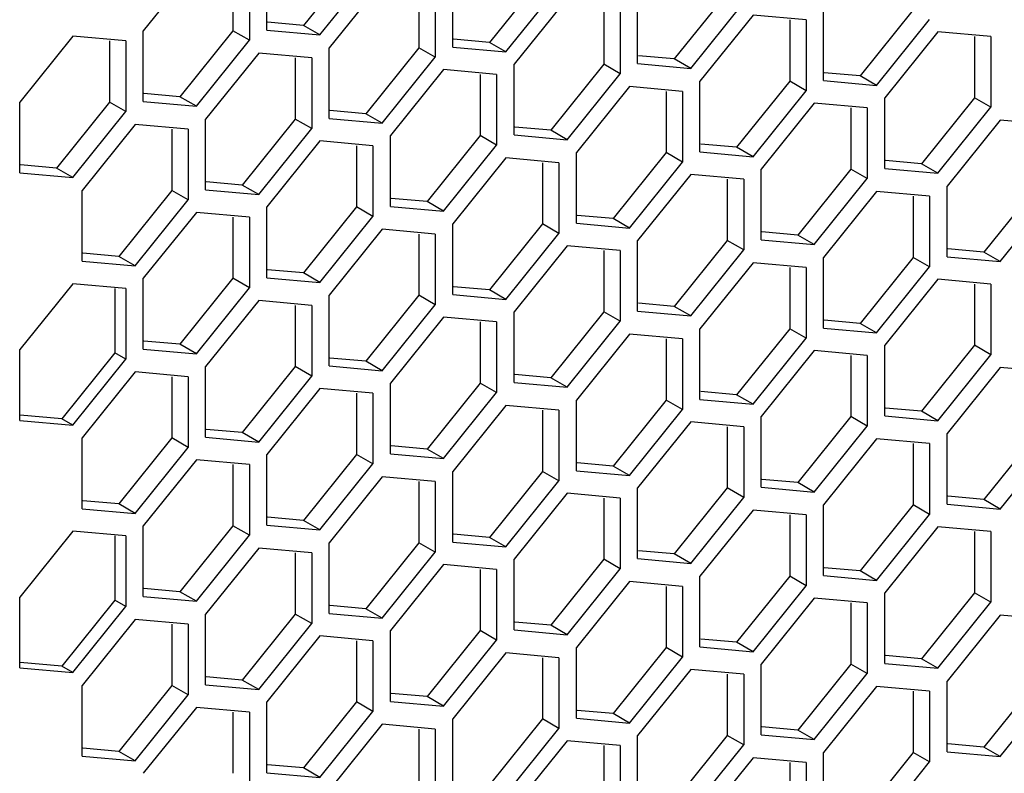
# Model space of a CAD drawing. Header units: millimetres. Extents: x 230 to 1786, y 331 to 2484.
# Tile 11 of 18: x 1428 to 1491, y 1201 to 1249. Entities that reach past the tile are written whole.
import ezdxf

# ---------------------------------------------------------------- set-up
doc = ezdxf.new("R2010")
doc.units = ezdxf.units.MM
doc.header["$LTSCALE"] = 183.04178
doc.layers.add('00_COMPONENTS_6', color=7, linetype='CONTINUOUS')

msp = doc.modelspace()

# ---------------------------------------------------------------- linework, layer by layer
at = {"layer": '00_COMPONENTS_6', "color": 7, "linetype": 'Continuous'}
for p, q in [((1439.134, 1252.852), (1435.704, 1248.585)), ((1443.694, 1248.626), (1443.694, 1253.198)), ((1449.493, 1253.198), (1446.063, 1248.932)), ((1441.502, 1252.545), (1441.502, 1248.585)), ((1442.563, 1252.545), (1442.563, 1247.973)), ((1447.124, 1248.319), (1450.553, 1252.586)), ((1451.154, 1251.755), (1447.725, 1247.489)), ((1455.715, 1247.529), (1455.715, 1252.102)), ((1461.513, 1252.102), (1458.084, 1247.835)), ((1453.523, 1251.449), (1453.523, 1247.488)), ((1454.584, 1251.449), (1454.584, 1246.876)), ((1459.145, 1247.223), (1462.574, 1251.489)), ((1467.665, 1246.462), (1467.665, 1251.034)), ((1473.463, 1251.034), (1470.034, 1246.768)), ((1463.104, 1250.688), (1459.675, 1246.421)), ((1465.473, 1250.381), (1465.473, 1246.421)), ((1466.534, 1250.381), (1466.534, 1245.809)), ((1471.095, 1246.155), (1474.524, 1250.422)), ((1475.125, 1249.591), (1471.696, 1245.325)), ((1478.555, 1249.285), (1475.125, 1249.591)), ((1479.686, 1245.365), (1479.686, 1249.938)), ((1485.484, 1249.938), (1482.055, 1245.671)), ((1446.063, 1248.932), (1443.74, 1249.139)), ((1477.494, 1249.285), (1477.494, 1245.324)), ((1478.555, 1249.285), (1478.555, 1244.712)), ((1483.115, 1245.059), (1486.545, 1249.325)), ((1435.704, 1244.013), (1435.704, 1248.585)), ((1441.502, 1248.585), (1438.073, 1244.319)), ((1442.563, 1247.973), (1441.502, 1248.585)), ((1443.694, 1248.626), (1447.124, 1248.319)), ((1447.124, 1248.319), (1446.063, 1248.932)), ((1487.075, 1248.524), (1483.646, 1244.257)), ((1490.505, 1248.217), (1487.075, 1248.524)), ((1431.143, 1248.238), (1427.714, 1243.972)), ((1434.573, 1247.932), (1431.143, 1248.238)), ((1433.512, 1247.932), (1433.512, 1243.972)), ((1434.573, 1247.932), (1434.573, 1243.359)), ((1439.134, 1243.706), (1442.563, 1247.973)), ((1458.084, 1247.835), (1455.761, 1248.043)), ((1459.145, 1247.223), (1458.084, 1247.835)), ((1489.444, 1248.217), (1489.444, 1244.257)), ((1490.505, 1248.217), (1490.505, 1243.645)), ((1443.164, 1247.142), (1439.735, 1242.876)), ((1446.594, 1246.836), (1443.164, 1247.142)), ((1447.725, 1242.916), (1447.725, 1247.489)), ((1453.523, 1247.488), (1450.094, 1243.222)), ((1454.584, 1246.876), (1453.523, 1247.488)), ((1455.715, 1247.529), (1459.145, 1247.223)), ((1445.533, 1246.836), (1445.533, 1242.875)), ((1446.594, 1246.836), (1446.594, 1242.263)), ((1451.154, 1242.61), (1454.584, 1246.876)), ((1459.675, 1241.849), (1459.675, 1246.421)), ((1465.473, 1246.421), (1462.044, 1242.155)), ((1466.534, 1245.809), (1465.473, 1246.421)), ((1467.665, 1246.462), (1471.095, 1246.155)), ((1470.034, 1246.768), (1467.711, 1246.975)), ((1471.095, 1246.155), (1470.034, 1246.768)), ((1455.114, 1246.074), (1451.685, 1241.808)), ((1458.544, 1245.768), (1455.114, 1246.074)), ((1457.483, 1245.768), (1457.483, 1241.808)), ((1458.544, 1245.768), (1458.544, 1241.195)), ((1463.104, 1241.542), (1466.534, 1245.809)), ((1482.055, 1245.671), (1479.732, 1245.879)), ((1471.696, 1240.752), (1471.696, 1245.325)), ((1477.494, 1245.324), (1474.064, 1241.058)), ((1478.555, 1244.712), (1477.494, 1245.324)), ((1479.686, 1245.365), (1483.115, 1245.059)), ((1483.115, 1245.059), (1482.055, 1245.671)), ((1438.073, 1244.319), (1435.75, 1244.526)), ((1467.135, 1244.978), (1463.705, 1240.712)), ((1470.564, 1244.672), (1467.135, 1244.978)), ((1469.504, 1244.672), (1469.504, 1240.711)), ((1470.564, 1244.672), (1470.564, 1240.099)), ((1475.125, 1240.446), (1478.555, 1244.712)), ((1427.714, 1239.399), (1427.714, 1243.972)), ((1433.512, 1243.972), (1430.083, 1239.705)), ((1434.573, 1243.359), (1433.512, 1243.972)), ((1435.704, 1244.013), (1439.134, 1243.706)), ((1439.134, 1243.706), (1438.073, 1244.319)), ((1479.085, 1243.91), (1475.655, 1239.644)), ((1482.514, 1243.604), (1479.085, 1243.91)), ((1483.646, 1239.685), (1483.646, 1244.257)), ((1489.444, 1244.257), (1486.015, 1239.991)), ((1490.505, 1243.645), (1489.444, 1244.257)), ((1431.143, 1239.093), (1434.573, 1243.359)), ((1450.094, 1243.222), (1447.771, 1243.43)), ((1451.154, 1242.61), (1450.094, 1243.222)), ((1481.454, 1243.604), (1481.454, 1239.644)), ((1482.514, 1243.604), (1482.514, 1239.031)), ((1487.075, 1239.378), (1490.505, 1243.645)), ((1439.735, 1238.303), (1439.735, 1242.876)), ((1445.533, 1242.875), (1442.103, 1238.609)), ((1446.594, 1242.263), (1445.533, 1242.875)), ((1447.725, 1242.916), (1451.154, 1242.61)), ((1491.106, 1242.814), (1487.676, 1238.548)), ((1494.535, 1242.508), (1491.106, 1242.814)), ((1435.174, 1242.529), (1431.744, 1238.262)), ((1438.603, 1242.222), (1435.174, 1242.529)), ((1437.543, 1242.222), (1437.543, 1238.262)), ((1438.603, 1242.222), (1438.603, 1237.65)), ((1443.164, 1237.997), (1446.594, 1242.263)), ((1462.044, 1242.155), (1459.721, 1242.362)), ((1463.104, 1241.542), (1462.044, 1242.155)), ((1447.124, 1241.461), (1443.694, 1237.195)), ((1450.553, 1241.155), (1447.124, 1241.461)), ((1451.685, 1237.235), (1451.685, 1241.808)), ((1457.483, 1241.808), (1454.053, 1237.541)), ((1458.544, 1241.195), (1457.483, 1241.808)), ((1459.675, 1241.849), (1463.104, 1241.542)), ((1449.493, 1241.155), (1449.493, 1237.195)), ((1450.553, 1241.155), (1450.553, 1236.582)), ((1455.114, 1236.929), (1458.544, 1241.195)), ((1463.705, 1236.139), (1463.705, 1240.712)), ((1469.504, 1240.711), (1466.074, 1236.445)), ((1470.564, 1240.099), (1469.504, 1240.711)), ((1471.696, 1240.752), (1475.125, 1240.446)), ((1474.064, 1241.058), (1471.742, 1241.266)), ((1475.125, 1240.446), (1474.064, 1241.058)), ((1459.145, 1240.365), (1455.715, 1236.098)), ((1462.574, 1240.058), (1459.145, 1240.365)), ((1461.513, 1240.058), (1461.513, 1236.098)), ((1462.574, 1240.058), (1462.574, 1235.486)), ((1467.135, 1235.833), (1470.564, 1240.099)), ((1486.015, 1239.991), (1483.692, 1240.198)), ((1430.083, 1239.705), (1427.76, 1239.913)), ((1431.143, 1239.093), (1430.083, 1239.705)), ((1475.655, 1235.072), (1475.655, 1239.644)), ((1481.454, 1239.644), (1478.024, 1235.378)), ((1482.514, 1239.031), (1481.454, 1239.644)), ((1483.646, 1239.685), (1487.075, 1239.378)), ((1487.075, 1239.378), (1486.015, 1239.991)), ((1427.714, 1239.399), (1431.143, 1239.093)), ((1442.103, 1238.609), (1439.78, 1238.816)), ((1471.095, 1239.297), (1467.665, 1235.031)), ((1474.524, 1238.991), (1471.095, 1239.297)), ((1473.463, 1238.991), (1473.463, 1235.031)), ((1474.524, 1238.991), (1474.524, 1234.418)), ((1479.085, 1234.765), (1482.514, 1239.031)), ((1431.744, 1233.69), (1431.744, 1238.262)), ((1437.543, 1238.262), (1434.113, 1233.996)), ((1438.603, 1237.65), (1437.543, 1238.262)), ((1439.735, 1238.303), (1443.164, 1237.997)), ((1443.164, 1237.997), (1442.103, 1238.609)), ((1483.115, 1238.201), (1479.686, 1233.935)), ((1486.545, 1237.894), (1483.115, 1238.201)), ((1487.676, 1233.975), (1487.676, 1238.548)), ((1493.474, 1238.547), (1490.045, 1234.281)), ((1435.174, 1233.383), (1438.603, 1237.65)), ((1454.053, 1237.541), (1451.731, 1237.749)), ((1455.114, 1236.929), (1454.053, 1237.541)), ((1485.484, 1237.894), (1485.484, 1233.934)), ((1486.545, 1237.894), (1486.545, 1233.322)), ((1491.106, 1233.669), (1494.535, 1237.935)), ((1443.694, 1232.622), (1443.694, 1237.195)), ((1449.493, 1237.195), (1446.063, 1232.928)), ((1450.553, 1236.582), (1449.493, 1237.195)), ((1451.685, 1237.235), (1455.114, 1236.929)), ((1439.134, 1236.848), (1435.704, 1232.582)), ((1442.563, 1236.542), (1439.134, 1236.848)), ((1441.502, 1236.542), (1441.502, 1232.581)), ((1442.563, 1236.542), (1442.563, 1231.969)), ((1447.124, 1232.316), (1450.553, 1236.582)), ((1466.074, 1236.445), (1463.751, 1236.652)), ((1467.135, 1235.833), (1466.074, 1236.445)), ((1451.154, 1235.752), (1447.725, 1231.485)), ((1454.584, 1235.445), (1451.154, 1235.752)), ((1455.715, 1231.526), (1455.715, 1236.098)), ((1461.513, 1236.098), (1458.084, 1231.832)), ((1462.574, 1235.486), (1461.513, 1236.098)), ((1463.705, 1236.139), (1467.135, 1235.833)), ((1478.024, 1235.378), (1475.701, 1235.585)), ((1453.523, 1235.445), (1453.523, 1231.485)), ((1454.584, 1235.445), (1454.584, 1230.873)), ((1459.145, 1231.219), (1462.574, 1235.486)), ((1467.665, 1230.458), (1467.665, 1235.031)), ((1473.463, 1235.031), (1470.034, 1230.764)), ((1474.524, 1234.418), (1473.463, 1235.031)), ((1475.655, 1235.072), (1479.085, 1234.765)), ((1479.085, 1234.765), (1478.024, 1235.378)), ((1463.104, 1234.684), (1459.675, 1230.418)), ((1466.534, 1234.378), (1463.104, 1234.684)), ((1465.473, 1234.378), (1465.473, 1230.418)), ((1466.534, 1234.378), (1466.534, 1229.805)), ((1471.095, 1230.152), (1474.524, 1234.418)), ((1490.045, 1234.281), (1487.722, 1234.489)), ((1431.744, 1233.69), (1435.174, 1233.383)), ((1434.113, 1233.996), (1431.79, 1234.203)), ((1435.174, 1233.383), (1434.113, 1233.996)), ((1479.686, 1229.362), (1479.686, 1233.935)), ((1485.484, 1233.934), (1482.055, 1229.668)), ((1486.545, 1233.322), (1485.484, 1233.934)), ((1487.676, 1233.975), (1491.106, 1233.669)), ((1491.106, 1233.669), (1490.045, 1234.281)), ((1446.063, 1232.928), (1443.74, 1233.136)), ((1475.125, 1233.588), (1471.696, 1229.321)), ((1478.555, 1233.281), (1475.125, 1233.588)), ((1477.494, 1233.281), (1477.494, 1229.321)), ((1478.555, 1233.281), (1478.555, 1228.709)), ((1483.115, 1229.056), (1486.545, 1233.322)), ((1435.704, 1228.009), (1435.704, 1232.582)), ((1441.502, 1232.581), (1438.073, 1228.315)), ((1442.563, 1231.969), (1441.502, 1232.581)), ((1443.694, 1232.622), (1447.124, 1232.316)), ((1447.124, 1232.316), (1446.063, 1232.928)), ((1487.075, 1232.52), (1483.646, 1228.254)), ((1490.505, 1232.214), (1487.075, 1232.52)), ((1431.143, 1232.235), (1427.714, 1227.969)), ((1434.573, 1231.929), (1431.143, 1232.235)), ((1433.866, 1231.929), (1433.866, 1227.764)), ((1434.573, 1231.929), (1434.573, 1227.356)), ((1439.134, 1227.703), (1442.563, 1231.969)), ((1458.084, 1231.832), (1455.761, 1232.039)), ((1459.145, 1231.219), (1458.084, 1231.832)), ((1489.444, 1232.214), (1489.444, 1228.254)), ((1490.505, 1232.214), (1490.505, 1227.641)), ((1443.164, 1231.138), (1439.735, 1226.872)), ((1446.594, 1230.832), (1443.164, 1231.138)), ((1447.725, 1226.913), (1447.725, 1231.485)), ((1453.523, 1231.485), (1450.094, 1227.219)), ((1454.584, 1230.873), (1453.523, 1231.485)), ((1455.715, 1231.526), (1459.145, 1231.219)), ((1445.533, 1230.832), (1445.533, 1226.872)), ((1446.594, 1230.832), (1446.594, 1226.259)), ((1451.154, 1226.606), (1454.584, 1230.873)), ((1470.034, 1230.764), (1467.711, 1230.972)), ((1471.095, 1230.152), (1470.034, 1230.764)), ((1455.114, 1230.071), (1451.685, 1225.805)), ((1458.544, 1229.765), (1455.114, 1230.071)), ((1459.675, 1225.845), (1459.675, 1230.418)), ((1465.473, 1230.418), (1462.044, 1226.151)), ((1466.534, 1229.805), (1465.473, 1230.418)), ((1467.665, 1230.458), (1471.095, 1230.152)), ((1482.055, 1229.668), (1479.732, 1229.875)), ((1457.483, 1229.765), (1457.483, 1225.804)), ((1458.544, 1229.765), (1458.544, 1225.192)), ((1463.104, 1225.539), (1466.534, 1229.805)), ((1471.696, 1224.749), (1471.696, 1229.321)), ((1477.494, 1229.321), (1474.064, 1225.055)), ((1478.555, 1228.709), (1477.494, 1229.321)), ((1479.686, 1229.362), (1483.115, 1229.056)), ((1483.115, 1229.056), (1482.055, 1229.668)), ((1467.135, 1228.975), (1463.705, 1224.708)), ((1470.564, 1228.668), (1467.135, 1228.975)), ((1469.504, 1228.668), (1469.504, 1224.708)), ((1470.564, 1228.668), (1470.564, 1224.095)), ((1475.125, 1224.442), (1478.555, 1228.709)), ((1427.714, 1223.396), (1427.714, 1227.969)), ((1435.704, 1228.009), (1439.134, 1227.703)), ((1438.073, 1228.315), (1435.75, 1228.523)), ((1439.134, 1227.703), (1438.073, 1228.315)), ((1483.646, 1223.681), (1483.646, 1228.254)), ((1489.444, 1228.254), (1486.015, 1223.987)), ((1490.505, 1227.641), (1489.444, 1228.254)), ((1433.866, 1227.764), (1430.436, 1223.498)), ((1431.143, 1223.09), (1434.573, 1227.356)), ((1434.573, 1227.356), (1433.866, 1227.764)), ((1450.094, 1227.219), (1447.771, 1227.426)), ((1479.085, 1227.907), (1475.655, 1223.641)), ((1482.514, 1227.601), (1479.085, 1227.907)), ((1481.454, 1227.601), (1481.454, 1223.64)), ((1482.514, 1227.601), (1482.514, 1223.028)), ((1487.075, 1223.375), (1490.505, 1227.641)), ((1439.735, 1222.3), (1439.735, 1226.872)), ((1445.533, 1226.872), (1442.103, 1222.606)), ((1446.594, 1226.259), (1445.533, 1226.872)), ((1447.725, 1226.913), (1451.154, 1226.606)), ((1451.154, 1226.606), (1450.094, 1227.219)), ((1491.106, 1226.811), (1487.676, 1222.544)), ((1494.535, 1226.504), (1491.106, 1226.811)), ((1435.174, 1226.525), (1431.744, 1222.259)), ((1438.603, 1226.219), (1435.174, 1226.525)), ((1437.543, 1226.219), (1437.543, 1222.259)), ((1438.603, 1226.219), (1438.603, 1221.646)), ((1443.164, 1221.993), (1446.594, 1226.259)), ((1462.044, 1226.151), (1459.721, 1226.359)), ((1463.104, 1225.539), (1462.044, 1226.151)), ((1447.124, 1225.458), (1443.694, 1221.192)), ((1450.553, 1225.152), (1447.124, 1225.458)), ((1451.685, 1221.232), (1451.685, 1225.805)), ((1457.483, 1225.804), (1454.053, 1221.538)), ((1458.544, 1225.192), (1457.483, 1225.804)), ((1459.675, 1225.845), (1463.104, 1225.539)), ((1449.493, 1225.152), (1449.493, 1221.191)), ((1450.553, 1225.152), (1450.553, 1220.579)), ((1455.114, 1220.926), (1458.544, 1225.192)), ((1474.064, 1225.055), (1471.742, 1225.262)), ((1475.125, 1224.442), (1474.064, 1225.055)), ((1459.145, 1224.361), (1455.715, 1220.095)), ((1462.574, 1224.055), (1459.145, 1224.361)), ((1463.705, 1220.136), (1463.705, 1224.708)), ((1469.504, 1224.708), (1466.074, 1220.442)), ((1470.564, 1224.095), (1469.504, 1224.708)), ((1471.696, 1224.749), (1475.125, 1224.442)), ((1486.015, 1223.987), (1483.692, 1224.195)), ((1430.436, 1223.498), (1427.744, 1223.738)), ((1431.143, 1223.09), (1430.436, 1223.498)), ((1461.513, 1224.055), (1461.513, 1220.095)), ((1462.574, 1224.055), (1462.574, 1219.482)), ((1467.135, 1219.829), (1470.564, 1224.095)), ((1475.655, 1219.068), (1475.655, 1223.641)), ((1481.454, 1223.64), (1478.024, 1219.374)), ((1482.514, 1223.028), (1481.454, 1223.64)), ((1483.646, 1223.681), (1487.075, 1223.375)), ((1487.075, 1223.375), (1486.015, 1223.987)), ((1427.714, 1223.396), (1431.143, 1223.09)), ((1471.095, 1223.294), (1467.665, 1219.028)), ((1474.524, 1222.988), (1471.095, 1223.294)), ((1473.463, 1222.988), (1473.463, 1219.027)), ((1474.524, 1222.988), (1474.524, 1218.415)), ((1479.085, 1218.762), (1482.514, 1223.028)), ((1431.744, 1217.686), (1431.744, 1222.259)), ((1437.543, 1222.259), (1434.113, 1217.992)), ((1438.603, 1221.646), (1437.543, 1222.259)), ((1439.735, 1222.3), (1443.164, 1221.993)), ((1442.103, 1222.606), (1439.78, 1222.813)), ((1443.164, 1221.993), (1442.103, 1222.606)), ((1487.676, 1217.972), (1487.676, 1222.544)), ((1493.474, 1222.544), (1490.045, 1218.278)), ((1435.174, 1217.38), (1438.603, 1221.646)), ((1454.053, 1221.538), (1451.731, 1221.746)), ((1483.115, 1222.197), (1479.686, 1217.931)), ((1486.545, 1221.891), (1483.115, 1222.197)), ((1485.484, 1221.891), (1485.484, 1217.931)), ((1486.545, 1221.891), (1486.545, 1217.318)), ((1491.106, 1217.665), (1494.535, 1221.932)), ((1443.694, 1216.619), (1443.694, 1221.192)), ((1449.493, 1221.191), (1446.063, 1216.925)), ((1450.553, 1220.579), (1449.493, 1221.191)), ((1451.685, 1221.232), (1455.114, 1220.926)), ((1455.114, 1220.926), (1454.053, 1221.538)), ((1439.134, 1220.845), (1435.704, 1216.578)), ((1442.563, 1220.538), (1439.134, 1220.845)), ((1441.502, 1220.538), (1441.502, 1216.578)), ((1442.563, 1220.538), (1442.563, 1215.966)), ((1447.124, 1216.313), (1450.553, 1220.579)), ((1466.074, 1220.442), (1463.751, 1220.649)), ((1467.135, 1219.829), (1466.074, 1220.442)), ((1451.154, 1219.748), (1447.725, 1215.482)), ((1454.584, 1219.442), (1451.154, 1219.748)), ((1455.715, 1215.522), (1455.715, 1220.095)), ((1461.513, 1220.095), (1458.084, 1215.828)), ((1462.574, 1219.482), (1461.513, 1220.095)), ((1463.705, 1220.136), (1467.135, 1219.829)), ((1453.523, 1219.442), (1453.523, 1215.482)), ((1454.584, 1219.442), (1454.584, 1214.869)), ((1459.145, 1215.216), (1462.574, 1219.482)), ((1475.655, 1219.068), (1479.085, 1218.762)), ((1478.024, 1219.374), (1475.701, 1219.582)), ((1479.085, 1218.762), (1478.024, 1219.374)), ((1463.104, 1218.681), (1459.675, 1214.414)), ((1466.534, 1218.374), (1463.104, 1218.681)), ((1467.665, 1214.455), (1467.665, 1219.028)), ((1473.463, 1219.027), (1470.034, 1214.761)), ((1471.095, 1214.149), (1474.524, 1218.415)), ((1474.524, 1218.415), (1473.463, 1219.027)), ((1490.045, 1218.278), (1487.722, 1218.485)), ((1434.113, 1217.992), (1431.79, 1218.2)), ((1435.174, 1217.38), (1434.113, 1217.992)), ((1465.473, 1218.374), (1465.473, 1214.414)), ((1466.534, 1218.374), (1466.534, 1213.802)), ((1479.686, 1213.358), (1479.686, 1217.931)), ((1485.484, 1217.931), (1482.055, 1213.664)), ((1486.545, 1217.318), (1485.484, 1217.931)), ((1487.676, 1217.972), (1491.106, 1217.665)), ((1491.106, 1217.665), (1490.045, 1218.278)), ((1431.744, 1217.686), (1435.174, 1217.38)), ((1446.063, 1216.925), (1443.74, 1217.132)), ((1475.125, 1217.584), (1471.696, 1213.318)), ((1478.555, 1217.278), (1475.125, 1217.584)), ((1477.494, 1217.278), (1477.494, 1213.318)), ((1478.555, 1217.278), (1478.555, 1212.705)), ((1483.115, 1213.052), (1486.545, 1217.318)), ((1435.704, 1212.006), (1435.704, 1216.578)), ((1441.502, 1216.578), (1438.073, 1212.312)), ((1442.563, 1215.966), (1441.502, 1216.578)), ((1443.694, 1216.619), (1447.124, 1216.313)), ((1447.124, 1216.313), (1446.063, 1216.925)), ((1487.075, 1216.517), (1483.646, 1212.25)), ((1490.505, 1216.21), (1487.075, 1216.517)), ((1431.143, 1216.232), (1427.714, 1211.965)), ((1434.573, 1215.925), (1431.143, 1216.232)), ((1433.866, 1215.925), (1433.866, 1211.761)), ((1434.573, 1215.925), (1434.573, 1211.353)), ((1439.134, 1211.699), (1442.563, 1215.966)), ((1458.084, 1215.828), (1455.761, 1216.036)), ((1489.444, 1216.21), (1489.444, 1212.25)), ((1490.505, 1216.21), (1490.505, 1211.638)), ((1447.725, 1210.909), (1447.725, 1215.482)), ((1453.523, 1215.482), (1450.094, 1211.215)), ((1454.584, 1214.869), (1453.523, 1215.482)), ((1455.715, 1215.522), (1459.145, 1215.216)), ((1459.145, 1215.216), (1458.084, 1215.828)), ((1443.164, 1215.135), (1439.735, 1210.869)), ((1446.594, 1214.829), (1443.164, 1215.135)), ((1445.533, 1214.829), (1445.533, 1210.868)), ((1446.594, 1214.829), (1446.594, 1210.256)), ((1451.154, 1210.603), (1454.584, 1214.869)), ((1470.034, 1214.761), (1467.711, 1214.968)), ((1471.095, 1214.149), (1470.034, 1214.761)), ((1455.114, 1214.068), (1451.685, 1209.801)), ((1458.544, 1213.761), (1455.114, 1214.068)), ((1459.675, 1209.842), (1459.675, 1214.414)), ((1465.473, 1214.414), (1462.044, 1210.148)), ((1466.534, 1213.802), (1465.473, 1214.414)), ((1467.665, 1214.455), (1471.095, 1214.149)), ((1457.483, 1213.761), (1457.483, 1209.801)), ((1458.544, 1213.761), (1458.544, 1209.189)), ((1463.104, 1209.535), (1466.534, 1213.802)), ((1471.696, 1208.745), (1471.696, 1213.318)), ((1477.494, 1213.318), (1474.064, 1209.051)), ((1478.555, 1212.705), (1477.494, 1213.318)), ((1479.686, 1213.358), (1483.115, 1213.052)), ((1482.055, 1213.664), (1479.732, 1213.872)), ((1483.115, 1213.052), (1482.055, 1213.664)), ((1467.135, 1212.971), (1463.705, 1208.705)), ((1470.564, 1212.665), (1467.135, 1212.971)), ((1475.125, 1208.439), (1478.555, 1212.705)), ((1438.073, 1212.312), (1435.75, 1212.519)), ((1439.134, 1211.699), (1438.073, 1212.312)), ((1469.504, 1212.665), (1469.504, 1208.704)), ((1470.564, 1212.665), (1470.564, 1208.092)), ((1483.646, 1207.678), (1483.646, 1212.25)), ((1489.444, 1212.25), (1486.015, 1207.984)), ((1490.505, 1211.638), (1489.444, 1212.25)), ((1427.714, 1207.393), (1427.714, 1211.965)), ((1433.866, 1211.761), (1430.436, 1207.494)), ((1434.573, 1211.353), (1433.866, 1211.761)), ((1435.704, 1212.006), (1439.134, 1211.699)), ((1450.094, 1211.215), (1447.771, 1211.423)), ((1479.085, 1211.904), (1475.655, 1207.637)), ((1482.514, 1211.597), (1479.085, 1211.904)), ((1481.454, 1211.597), (1481.454, 1207.637)), ((1482.514, 1211.597), (1482.514, 1207.025)), ((1487.075, 1207.371), (1490.505, 1211.638)), ((1431.143, 1207.086), (1434.573, 1211.353)), ((1439.735, 1206.296), (1439.735, 1210.869)), ((1445.533, 1210.868), (1442.103, 1206.602)), ((1446.594, 1210.256), (1445.533, 1210.868)), ((1447.725, 1210.909), (1451.154, 1210.603)), ((1451.154, 1210.603), (1450.094, 1211.215)), ((1491.106, 1210.807), (1487.676, 1206.541)), ((1494.535, 1210.501), (1491.106, 1210.807)), ((1435.174, 1210.522), (1431.744, 1206.256)), ((1438.603, 1210.216), (1435.174, 1210.522)), ((1437.543, 1210.216), (1437.543, 1206.255)), ((1438.603, 1210.216), (1438.603, 1205.643)), ((1443.164, 1205.99), (1446.594, 1210.256)), ((1462.044, 1210.148), (1459.721, 1210.355)), ((1463.104, 1209.535), (1462.044, 1210.148)), ((1451.685, 1205.229), (1451.685, 1209.801)), ((1457.483, 1209.801), (1454.053, 1205.535)), ((1458.544, 1209.189), (1457.483, 1209.801)), ((1459.675, 1209.842), (1463.104, 1209.535)), ((1447.124, 1209.454), (1443.694, 1205.188)), ((1450.553, 1209.148), (1447.124, 1209.454)), ((1449.493, 1209.148), (1449.493, 1205.188)), ((1450.553, 1209.148), (1450.553, 1204.575)), ((1455.114, 1204.922), (1458.544, 1209.189)), ((1474.064, 1209.051), (1471.742, 1209.259)), ((1475.125, 1208.439), (1474.064, 1209.051)), ((1459.145, 1208.358), (1455.715, 1204.092)), ((1462.574, 1208.052), (1459.145, 1208.358)), ((1463.705, 1204.132), (1463.705, 1208.705)), ((1469.504, 1208.704), (1466.074, 1204.438)), ((1470.564, 1208.092), (1469.504, 1208.704)), ((1471.696, 1208.745), (1475.125, 1208.439)), ((1430.436, 1207.494), (1427.744, 1207.735)), ((1461.513, 1208.052), (1461.513, 1204.091)), ((1462.574, 1208.052), (1462.574, 1203.479)), ((1467.135, 1203.826), (1470.564, 1208.092)), ((1475.655, 1203.065), (1475.655, 1207.637)), ((1481.454, 1207.637), (1478.024, 1203.371)), ((1482.514, 1207.025), (1481.454, 1207.637)), ((1483.646, 1207.678), (1487.075, 1207.371)), ((1486.015, 1207.984), (1483.692, 1208.191)), ((1487.075, 1207.371), (1486.015, 1207.984)), ((1427.714, 1207.393), (1431.143, 1207.086)), ((1431.143, 1207.086), (1430.436, 1207.494)), ((1471.095, 1207.29), (1467.665, 1203.024)), ((1474.524, 1206.984), (1471.095, 1207.29)), ((1473.463, 1206.984), (1473.463, 1203.024)), ((1474.524, 1206.984), (1474.524, 1202.411)), ((1479.085, 1202.758), (1482.514, 1207.025)), ((1442.103, 1206.602), (1439.78, 1206.81)), ((1443.164, 1205.99), (1442.103, 1206.602)), ((1487.676, 1201.968), (1487.676, 1206.541)), ((1493.474, 1206.54), (1490.045, 1202.274)), ((1431.744, 1201.683), (1431.744, 1206.256)), ((1437.543, 1206.255), (1434.113, 1201.989)), ((1438.603, 1205.643), (1437.543, 1206.255)), ((1439.735, 1206.296), (1443.164, 1205.99)), ((1454.053, 1205.535), (1451.731, 1205.742)), ((1483.115, 1206.194), (1479.686, 1201.928)), ((1486.545, 1205.888), (1483.115, 1206.194)), ((1485.484, 1205.888), (1485.484, 1201.927)), ((1486.545, 1205.888), (1486.545, 1201.315)), ((1491.106, 1201.662), (1494.535, 1205.928)), ((1435.174, 1201.377), (1438.603, 1205.643)), ((1443.694, 1200.615), (1443.694, 1205.188)), ((1449.493, 1205.188), (1446.063, 1200.921)), ((1450.553, 1204.575), (1449.493, 1205.188)), ((1451.685, 1205.229), (1455.114, 1204.922)), ((1455.114, 1204.922), (1454.053, 1205.535)), ((1439.134, 1204.841), (1435.704, 1200.575)), ((1442.563, 1204.535), (1439.134, 1204.841)), ((1441.502, 1204.535), (1441.502, 1200.575)), ((1442.563, 1204.535), (1442.563, 1199.962)), ((1447.124, 1200.309), (1450.553, 1204.575)), ((1466.074, 1204.438), (1463.751, 1204.646)), ((1467.135, 1203.826), (1466.074, 1204.438)), ((1455.715, 1199.519), (1455.715, 1204.092)), ((1461.513, 1204.091), (1458.084, 1199.825)), ((1462.574, 1203.479), (1461.513, 1204.091)), ((1463.705, 1204.132), (1467.135, 1203.826)), ((1451.154, 1203.745), (1447.725, 1199.478)), ((1454.584, 1203.438), (1451.154, 1203.745)), ((1453.523, 1203.438), (1453.523, 1199.478)), ((1454.584, 1203.438), (1454.584, 1198.866)), ((1459.145, 1199.213), (1462.574, 1203.479)), ((1478.024, 1203.371), (1475.701, 1203.578)), ((1479.085, 1202.758), (1478.024, 1203.371)), ((1463.104, 1202.677), (1459.675, 1198.411)), ((1466.534, 1202.371), (1463.104, 1202.677)), ((1467.665, 1198.451), (1467.665, 1203.024)), ((1473.463, 1203.024), (1470.034, 1198.757)), ((1474.524, 1202.411), (1473.463, 1203.024)), ((1475.655, 1203.065), (1479.085, 1202.758)), ((1490.045, 1202.274), (1487.722, 1202.482)), ((1434.113, 1201.989), (1431.79, 1202.196)), ((1435.174, 1201.377), (1434.113, 1201.989)), ((1465.473, 1202.371), (1465.473, 1198.411)), ((1466.534, 1202.371), (1466.534, 1197.798)), ((1471.095, 1198.145), (1474.524, 1202.411)), ((1479.686, 1197.355), (1479.686, 1201.928)), ((1485.484, 1201.927), (1482.055, 1197.661)), ((1486.545, 1201.315), (1485.484, 1201.927)), ((1487.676, 1201.968), (1491.106, 1201.662)), ((1491.106, 1201.662), (1490.045, 1202.274)), ((1431.744, 1201.683), (1435.174, 1201.377)), ((1475.125, 1201.581), (1471.696, 1197.314)), ((1478.555, 1201.274), (1475.125, 1201.581)), ((1477.494, 1201.274), (1477.494, 1197.314)), ((1478.555, 1201.274), (1478.555, 1196.702)), ((1483.115, 1197.049), (1486.545, 1201.315)), ((1443.694, 1200.615), (1447.124, 1200.309)), ((1446.063, 1200.921), (1443.74, 1201.129)), ((1447.124, 1200.309), (1446.063, 1200.921))]:
    msp.add_line(p, q, dxfattribs=at)

doc.saveas('drawing.dxf')
